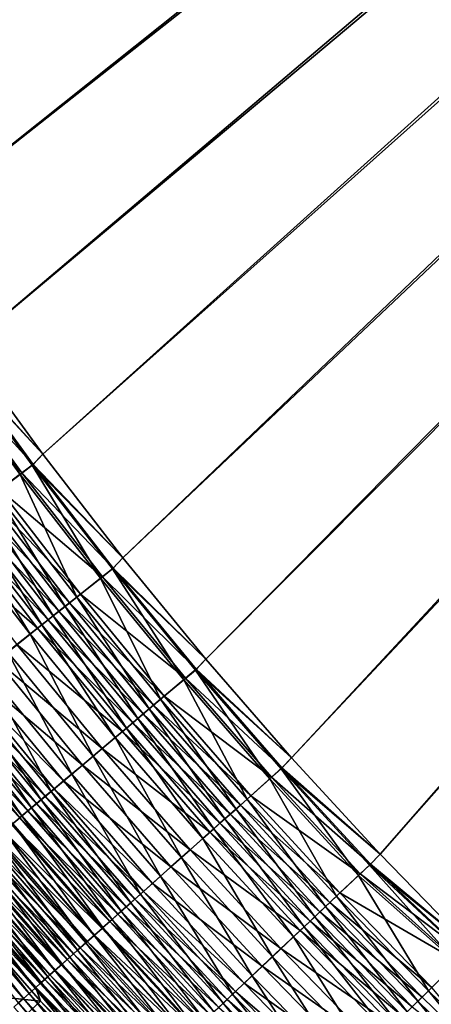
# Model space of a CAD drawing. Header units: metres. Extents: x 0 to 1400, y -1400 to 0.
# Tile 29 of 256: x 319 to 358, y -1030 to -938. Entities that reach past the tile are written whole.
import ezdxf

# ---------------------------------------------------------------- set-up
doc = ezdxf.new("R2010")
doc.units = ezdxf.units.M

msp = doc.modelspace()

# ---------------------------------------------------------------- linework, layer by layer
at = {"layer": 'None'}
for points in [[(300.698944, -948.263245, -503.477753), (294.382782, -937.807556, -503.477753), (623.399841, -706.274292, -503.477753)], [(294.382782, -937.807556, -500.477753), (300.699005, -948.263306, -500.477753), (626.394043, -706.461426, -500.477753)], [(623.399841, -706.274292, -503.477753), (307.313141, -958.535828, -503.477753), (300.698944, -948.263245, -503.477753)], [(626.394043, -706.461426, -500.477753), (300.699005, -948.263306, -500.477753), (307.313232, -958.535889, -500.477753)], [(314.217926, -968.616272, -503.477753), (307.313141, -958.535828, -503.477753), (623.399841, -706.274292, -503.477753)], [(307.313232, -958.535889, -500.477753), (314.218018, -968.616333, -500.477753), (626.394043, -706.461426, -500.477753)], [(321.405853, -978.495483, -503.477753), (314.217926, -968.616272, -503.477753), (623.399841, -706.274292, -503.477753)], [(314.218018, -968.616333, -500.477753), (321.405945, -978.495544, -500.477753), (626.394043, -706.461426, -500.477753)], [(623.399841, -706.274292, -503.477753), (328.869385, -988.164429, -503.477753), (321.405853, -978.495483, -503.477753)], [(626.394043, -706.461426, -500.477753), (321.405945, -978.495544, -500.477753), (328.869476, -988.16449, -500.477753)], [(336.601044, -997.614075, -503.477753), (328.869385, -988.164429, -503.477753), (623.399841, -706.274292, -503.477753)], [(328.869476, -988.16449, -500.477753), (336.601135, -997.614136, -500.477753), (626.394043, -706.461426, -500.477753)], [(344.593384, -1006.835449, -503.477753), (336.601044, -997.614075, -503.477753), (623.399841, -706.274292, -503.477753)], [(336.601135, -997.614136, -500.477753), (344.593445, -1006.83551, -500.477753), (626.394043, -706.461426, -500.477753)], [(623.399841, -706.274292, -503.477753), (352.838837, -1015.819458, -503.477753), (344.593384, -1006.835449, -503.477753)], [(626.394043, -706.461426, -500.477753), (344.593445, -1006.83551, -500.477753), (352.838867, -1015.819458, -500.477753)], [(361.329987, -1024.557007, -503.477753), (352.838837, -1015.819458, -503.477753), (623.399841, -706.274292, -503.477753)], [(352.838867, -1015.819458, -500.477753), (361.329987, -1024.557007, -500.477753), (626.394043, -706.461426, -500.477753)], [(314.217926, -968.616272, -503.477753), (321.405853, -978.495483, -503.477753), (313.243988, -969.676392, -503.451141)], [(321.405945, -978.495544, -500.477753), (314.218018, -968.616333, -500.477753), (313.328674, -969.60199, -500.453278)], [(319.299011, -980.389832, -503.371307), (312.083588, -970.495911, -503.371002), (313.243988, -969.676392, -503.451141)], [(320.517487, -979.46405, -500.453339), (313.328674, -969.60199, -500.453278), (312.259796, -970.35675, -500.379456)], [(313.243988, -969.676392, -503.451141), (321.405853, -978.495483, -503.477753), (320.433868, -979.539124, -503.451233)], [(320.433868, -979.539124, -503.451233), (319.299011, -980.389832, -503.371307), (313.243988, -969.676392, -503.451141)], [(320.517487, -979.46405, -500.453339), (321.405945, -978.495544, -500.477753), (313.328674, -969.60199, -500.453278)], [(319.472137, -980.247559, -500.379761), (312.259796, -970.35675, -500.379456), (310.129303, -971.861206, -500.08493)], [(319.299011, -980.389832, -503.371307), (317.036926, -982.08551, -503.052551), (312.083588, -970.495911, -503.371002)], [(319.472137, -980.247559, -500.379761), (320.517487, -979.46405, -500.453339), (312.259796, -970.35675, -500.379456)], [(317.388519, -981.809326, -500.086182), (319.472137, -980.247559, -500.379761), (310.129303, -971.861206, -500.08493)], [(321.405853, -978.495483, -503.477753), (328.869385, -988.164429, -503.477753), (320.433868, -979.539124, -503.451233)], [(328.869476, -988.16449, -500.477753), (321.405945, -978.495544, -500.477753), (320.517487, -979.46405, -500.453339)], [(326.788818, -990.075989, -503.371613), (319.299011, -980.389832, -503.371307), (320.433868, -979.539124, -503.451233)], [(327.980164, -989.118774, -500.4534), (320.517487, -979.46405, -500.453339), (319.472137, -980.247559, -500.379761)], [(320.433868, -979.539124, -503.451233), (328.869385, -988.164429, -503.477753), (327.897614, -989.194519, -503.451294)], [(327.897614, -989.194519, -503.451294), (326.788818, -990.075989, -503.371613), (320.433868, -979.539124, -503.451233)], [(327.980164, -989.118774, -500.4534), (328.869476, -988.16449, -500.477753), (320.517487, -979.46405, -500.453339)], [(324.578644, -991.832886, -503.05368), (317.036926, -982.08551, -503.052551), (319.299011, -980.389832, -503.371307)], [(326.958832, -989.930603, -500.380005), (319.472137, -980.247559, -500.379761), (317.388519, -981.809326, -500.086182)], [(326.788818, -990.075989, -503.371613), (324.578644, -991.832886, -503.05368), (319.299011, -980.389832, -503.371307)], [(326.958832, -989.930603, -500.380005), (327.980164, -989.118774, -500.4534), (319.472137, -980.247559, -500.379761)], [(323.911926, -992.352539, -499.868317), (316.353638, -982.584961, -499.866699), (315.325745, -983.355408, -499.599152)], [(323.480927, -992.705505, -502.81601), (315.913452, -982.927673, -502.81427), (317.036926, -982.08551, -503.052551)], [(324.923035, -991.548828, -500.087189), (317.388519, -981.809326, -500.086182), (316.353638, -982.584961, -499.866699)], [(323.911926, -992.352539, -499.868317), (324.923035, -991.548828, -500.087189), (316.353638, -982.584961, -499.866699)], [(324.578644, -991.832886, -503.05368), (323.480927, -992.705505, -502.81601), (317.036926, -982.08551, -503.052551)], [(324.923035, -991.548828, -500.087189), (326.958832, -989.930603, -500.380005), (317.388519, -981.809326, -500.086182)], [(322.907562, -993.150879, -499.601471), (315.325745, -983.355408, -499.599152), (314.306488, -984.119385, -499.283752)], [(322.390564, -993.572266, -502.526306), (314.797485, -983.76416, -502.523773), (315.913452, -982.927673, -502.81427)], [(322.907562, -993.150879, -499.601471), (323.911926, -992.352539, -499.868317), (315.325745, -983.355408, -499.599152)], [(323.480927, -992.705505, -502.81601), (322.390564, -993.572266, -502.526306), (315.913452, -982.927673, -502.81427)], [(321.911652, -993.942505, -499.286926), (314.306488, -984.119385, -499.283752), (313.297607, -984.87561, -498.920837)], [(321.309357, -994.431824, -502.184784), (313.690948, -984.593689, -502.181366), (314.797485, -983.76416, -502.523773)], [(321.911652, -993.942505, -499.286926), (322.907562, -993.150879, -499.601471), (314.306488, -984.119385, -499.283752)], [(322.390564, -993.572266, -502.526306), (321.309357, -994.431824, -502.184784), (314.797485, -983.76416, -502.523773)], [(320.925873, -994.726074, -498.924927), (313.297607, -984.87561, -498.920837), (311.317352, -986.359924, -498.054108)], [(320.239136, -995.282593, -501.791779), (312.595703, -985.414734, -501.787323), (313.690948, -984.593689, -502.181366)], [(320.925873, -994.726074, -498.924927), (321.911652, -993.942505, -499.286926), (313.297607, -984.87561, -498.920837)], [(321.309357, -994.431824, -502.184784), (320.239136, -995.282593, -501.791779), (313.690948, -984.593689, -502.181366)], [(320.239136, -995.282593, -501.791779), (318.138336, -996.952637, -500.853241), (312.595703, -985.414734, -501.787323)], [(318.990814, -996.264282, -498.060455), (320.925873, -994.726074, -498.924927), (311.317352, -986.359924, -498.054108)], [(328.869385, -988.164429, -503.477753), (336.601044, -997.614075, -503.477753), (327.897614, -989.194519, -503.451294)], [(336.601135, -997.614136, -500.477753), (328.869476, -988.16449, -500.477753), (327.980164, -989.118774, -500.4534)], [(334.712463, -999.396606, -500.380219), (326.958832, -989.930603, -500.380005), (324.923035, -991.548828, -500.087189)], [(334.545532, -999.545044, -503.371826), (326.788818, -990.075989, -503.371613), (327.897614, -989.194519, -503.451294)], [(335.70932, -998.556885, -500.453461), (327.980164, -989.118774, -500.4534), (326.958832, -989.930603, -500.380005)], [(334.712463, -999.396606, -500.380219), (335.70932, -998.556885, -500.453461), (326.958832, -989.930603, -500.380005)], [(327.897614, -989.194519, -503.451294), (336.601044, -997.614075, -503.477753), (335.627747, -998.633362, -503.451355)], [(335.627747, -998.633362, -503.451355), (334.545532, -999.545044, -503.371826), (327.897614, -989.194519, -503.451294)], [(335.70932, -998.556885, -500.453461), (336.601135, -997.614136, -500.477753), (327.980164, -989.118774, -500.4534)], [(332.388336, -1001.362305, -503.054565), (324.578644, -991.832886, -503.05368), (326.788818, -990.075989, -503.371613)], [(334.545532, -999.545044, -503.371826), (332.388336, -1001.362305, -503.054565), (326.788818, -990.075989, -503.371613)], [(331.316895, -1002.264832, -502.817383), (323.480927, -992.705505, -502.81601), (324.578644, -991.832886, -503.05368)], [(332.725464, -1001.070374, -500.088013), (324.923035, -991.548828, -500.087189), (323.911926, -992.352539, -499.868317)], [(332.388336, -1001.362305, -503.054565), (331.316895, -1002.264832, -502.817383), (324.578644, -991.832886, -503.05368)], [(332.725464, -1001.070374, -500.088013), (334.712463, -999.396606, -500.380219), (324.923035, -991.548828, -500.087189)], [(330.252625, -1003.161438, -502.528259), (322.390564, -993.572266, -502.526306), (323.480927, -992.705505, -502.81601)], [(331.738586, -1001.901672, -499.869568), (323.911926, -992.352539, -499.868317), (322.907562, -993.150879, -499.601471)], [(331.316895, -1002.264832, -502.817383), (330.252625, -1003.161438, -502.528259), (323.480927, -992.705505, -502.81601)], [(331.738586, -1001.901672, -499.869568), (332.725464, -1001.070374, -500.088013), (323.911926, -992.352539, -499.868317)], [(329.197266, -1004.050476, -502.187439), (321.309357, -994.431824, -502.184784), (322.390564, -993.572266, -502.526306)], [(330.75827, -1002.727417, -499.603271), (322.907562, -993.150879, -499.601471), (321.911652, -993.942505, -499.286926)], [(330.252625, -1003.161438, -502.528259), (329.197266, -1004.050476, -502.187439), (322.390564, -993.572266, -502.526306)], [(330.75827, -1002.727417, -499.603271), (331.738586, -1001.901672, -499.869568), (322.907562, -993.150879, -499.601471)], [(328.152618, -1004.930481, -501.795227), (320.239136, -995.282593, -501.791779), (321.309357, -994.431824, -502.184784)], [(329.786194, -1003.546326, -499.289368), (321.911652, -993.942505, -499.286926), (320.925873, -994.726074, -498.924927)], [(329.197266, -1004.050476, -502.187439), (328.152618, -1004.930481, -501.795227), (321.309357, -994.431824, -502.184784)], [(329.786194, -1003.546326, -499.289368), (330.75827, -1002.727417, -499.603271), (321.911652, -993.942505, -499.286926)], [(326.101929, -1006.658081, -500.858551), (318.138336, -996.952637, -500.853241), (320.239136, -995.282593, -501.791779)], [(328.823944, -1004.356873, -498.928101), (320.925873, -994.726074, -498.924927), (318.990814, -996.264282, -498.060455)], [(328.152618, -1004.930481, -501.795227), (326.101929, -1006.658081, -500.858551), (320.239136, -995.282593, -501.791779)], [(328.823944, -1004.356873, -498.928101), (329.786194, -1003.546326, -499.289368), (320.925873, -994.726074, -498.924927)], [(326.935059, -1005.948059, -498.065369), (318.990814, -996.264282, -498.060455), (317.112823, -997.757141, -497.013885)], [(326.935059, -1005.948059, -498.065369), (328.823944, -1004.356873, -498.928101), (318.990814, -996.264282, -498.060455)], [(324.111603, -1008.334839, -499.724548), (316.099487, -998.573486, -499.71698), (318.138336, -996.952637, -500.853241)], [(326.101929, -1006.658081, -500.858551), (324.111603, -1008.334839, -499.724548), (318.138336, -996.952637, -500.853241)], [(325.101776, -1007.492432, -497.020874), (317.112823, -997.757141, -497.013885), (315.301788, -999.196838, -495.791748)], [(325.101776, -1007.492432, -497.020874), (326.935059, -1005.948059, -498.065369), (317.112823, -997.757141, -497.013885)], [(336.601044, -997.614075, -503.477753), (344.593384, -1006.835449, -503.477753), (335.627747, -998.633362, -503.451355)], [(344.593445, -1006.83551, -500.477753), (336.601135, -997.614136, -500.477753), (335.70932, -998.556885, -500.453461)], [(322.192108, -1009.952026, -498.400299), (314.133331, -1000.136658, -498.390137), (316.099487, -998.573486, -499.71698)], [(324.111603, -1008.334839, -499.724548), (322.192108, -1009.952026, -498.400299), (316.099487, -998.573486, -499.71698)], [(342.561768, -1008.78772, -503.372009), (334.545532, -999.545044, -503.371826), (335.627747, -998.633362, -503.451355)], [(343.697479, -1007.769043, -500.453491), (335.70932, -998.556885, -500.453461), (334.712463, -999.396606, -500.380219)], [(335.627747, -998.633362, -503.451355), (344.593384, -1006.835449, -503.477753), (343.616882, -1007.846313, -503.451416)], [(343.616882, -1007.846313, -503.451416), (342.561768, -1008.78772, -503.372009), (335.627747, -998.633362, -503.451355)], [(343.697479, -1007.769043, -500.453491), (344.593445, -1006.83551, -500.477753), (335.70932, -998.556885, -500.453461)], [(322.477142, -1009.703552, -495.127594), (314.424469, -999.894287, -495.116913), (313.567596, -1000.5755, -494.400604)], [(323.33371, -1008.981934, -495.801117), (315.301788, -999.196838, -495.791748), (314.424469, -999.894287, -495.116913)], [(322.477142, -1009.703552, -495.127594), (323.33371, -1008.981934, -495.801117), (314.424469, -999.894287, -495.116913)], [(323.33371, -1008.981934, -495.801117), (325.101776, -1007.492432, -497.020874), (315.301788, -999.196838, -495.791748)], [(340.458557, -1010.664307, -503.055206), (332.388336, -1001.362305, -503.054565), (334.545532, -999.545044, -503.371826)], [(342.725616, -1008.636169, -500.380371), (334.712463, -999.396606, -500.380219), (332.725464, -1001.070374, -500.088013)], [(342.561768, -1008.78772, -503.372009), (340.458557, -1010.664307, -503.055206), (334.545532, -999.545044, -503.371826)], [(342.725616, -1008.636169, -500.380371), (343.697479, -1007.769043, -500.453491), (334.712463, -999.396606, -500.380219)], [(320.353821, -1011.500854, -496.892883), (312.25058, -1001.633545, -496.879791), (313.180878, -1000.893921, -497.65744)], [(313.567596, -1000.5755, -494.400604), (312.732361, -1001.239563, -493.643768), (321.640472, -1010.408447, -494.412689)], [(321.262146, -1010.735535, -497.669037), (313.180878, -1000.893921, -497.65744), (314.133331, -1000.136658, -498.390137)], [(321.262146, -1010.735535, -497.669037), (320.353821, -1011.500854, -496.892883), (313.180878, -1000.893921, -497.65744)], [(321.640472, -1010.408447, -494.412689), (322.477142, -1009.703552, -495.127594), (313.567596, -1000.5755, -494.400604)], [(322.192108, -1009.952026, -498.400299), (321.262146, -1010.735535, -497.669037), (314.133331, -1000.136658, -498.390137)], [(320.031433, -1011.764099, -492.862488), (311.91983, -1001.885559, -492.847504), (311.131073, -1002.512634, -492.012939)], [(319.468353, -1012.246887, -496.072754), (311.343811, -1002.354492, -496.058105), (312.25058, -1001.633545, -496.879791)], [(320.82489, -1011.095581, -493.657288), (312.732361, -1001.239563, -493.643768), (311.91983, -1001.885559, -492.847504)], [(320.031433, -1011.764099, -492.862488), (320.82489, -1011.095581, -493.657288), (311.91983, -1001.885559, -492.847504)], [(320.353821, -1011.500854, -496.892883), (319.468353, -1012.246887, -496.072754), (312.25058, -1001.633545, -496.879791)], [(312.732361, -1001.239563, -493.643768), (320.82489, -1011.095581, -493.657288), (321.640472, -1010.408447, -494.412689)], [(339.826141, -1011.223083, -499.870483), (331.738586, -1001.901672, -499.869568), (330.75827, -1002.727417, -499.603271)], [(339.41391, -1011.596375, -502.818359), (331.316895, -1002.264832, -502.817383), (332.388336, -1001.362305, -503.054565)], [(340.788361, -1010.364624, -500.088623), (332.725464, -1001.070374, -500.088013), (331.738586, -1001.901672, -499.869568)], [(339.826141, -1011.223083, -499.870483), (340.788361, -1010.364624, -500.088623), (331.738586, -1001.901672, -499.869568)], [(340.458557, -1010.664307, -503.055206), (339.41391, -1011.596375, -502.818359), (332.388336, -1001.362305, -503.054565)], [(340.788361, -1010.364624, -500.088623), (342.725616, -1008.636169, -500.380371), (332.725464, -1001.070374, -500.088013)], [(319.261139, -1012.413147, -492.02951), (311.131073, -1002.512634, -492.012939), (310.367126, -1003.120056, -491.141266)], [(319.261139, -1012.413147, -492.02951), (320.031433, -1011.764099, -492.862488), (311.131073, -1002.512634, -492.012939)], [(319.468353, -1012.246887, -496.072754), (318.606934, -1012.972717, -495.2099), (311.343811, -1002.354492, -496.058105)], [(338.870361, -1012.075867, -499.604553), (330.75827, -1002.727417, -499.603271), (329.786194, -1003.546326, -499.289368)], [(338.376251, -1012.522217, -502.529633), (330.252625, -1003.161438, -502.528259), (331.316895, -1002.264832, -502.817383)], [(338.870361, -1012.075867, -499.604553), (339.826141, -1011.223083, -499.870483), (330.75827, -1002.727417, -499.603271)], [(339.41391, -1011.596375, -502.818359), (338.376251, -1012.522217, -502.529633), (331.316895, -1002.264832, -502.817383)], [(318.515015, -1013.041809, -491.159454), (319.261139, -1012.413147, -492.02951), (310.367126, -1003.120056, -491.141266)], [(337.922577, -1012.921448, -499.291077), (329.786194, -1003.546326, -499.289368), (328.823944, -1004.356873, -498.928101)], [(337.34729, -1013.440308, -502.189301), (329.197266, -1004.050476, -502.187439), (330.252625, -1003.161438, -502.528259)], [(337.922577, -1012.921448, -499.291077), (338.870361, -1012.075867, -499.604553), (329.786194, -1003.546326, -499.289368)], [(338.376251, -1012.522217, -502.529633), (337.34729, -1013.440308, -502.189301), (330.252625, -1003.161438, -502.528259)], [(336.984406, -1013.758545, -498.930359), (328.823944, -1004.356873, -498.928101), (326.935059, -1005.948059, -498.065369)], [(336.328735, -1014.349121, -501.797638), (328.152618, -1004.930481, -501.795227), (329.197266, -1004.050476, -502.187439)], [(336.984406, -1013.758545, -498.930359), (337.922577, -1012.921448, -499.291077), (328.823944, -1004.356873, -498.928101)], [(337.34729, -1013.440308, -502.189301), (336.328735, -1014.349121, -501.797638), (329.197266, -1004.050476, -502.187439)], [(334.329224, -1016.13324, -500.862305), (326.101929, -1006.658081, -500.858551), (328.152618, -1004.930481, -501.795227)], [(336.328735, -1014.349121, -501.797638), (334.329224, -1016.13324, -500.862305), (328.152618, -1004.930481, -501.795227)], [(335.14267, -1015.401855, -498.068817), (326.935059, -1005.948059, -498.065369), (325.101776, -1007.492432, -497.020874)], [(335.14267, -1015.401855, -498.068817), (336.984406, -1013.758545, -498.930359), (326.935059, -1005.948059, -498.065369)], [(332.388458, -1017.864929, -499.729858), (324.111603, -1008.334839, -499.724548), (326.101929, -1006.658081, -500.858551)], [(334.329224, -1016.13324, -500.862305), (332.388458, -1017.864929, -499.729858), (326.101929, -1006.658081, -500.858551)], [(344.593384, -1006.835449, -503.477753), (352.838837, -1015.819458, -503.477753), (343.616882, -1007.846313, -503.451416)], [(352.838867, -1015.819458, -500.477753), (344.593445, -1006.83551, -500.477753), (343.697479, -1007.769043, -500.453491)], [(330.516632, -1019.535217, -498.40741), (322.192108, -1009.952026, -498.400299), (324.111603, -1008.334839, -499.724548)], [(333.355042, -1016.996826, -497.025757), (325.101776, -1007.492432, -497.020874), (323.33371, -1008.981934, -495.801117)], [(332.388458, -1017.864929, -499.729858), (330.516632, -1019.535217, -498.40741), (324.111603, -1008.334839, -499.724548)], [(333.355042, -1016.996826, -497.025757), (335.14267, -1015.401855, -498.068817), (325.101776, -1007.492432, -497.020874)], [(350.830048, -1017.794739, -503.372101), (342.561768, -1008.78772, -503.372009), (343.616882, -1007.846313, -503.451416)], [(351.937286, -1016.745972, -500.453522), (343.697479, -1007.769043, -500.453491), (342.725616, -1008.636169, -500.380371)], [(343.616882, -1007.846313, -503.451416), (352.838837, -1015.819458, -503.477753), (351.857574, -1016.824036, -503.451447)], [(351.857574, -1016.824036, -503.451447), (350.830048, -1017.794739, -503.372101), (343.616882, -1007.846313, -503.451416)], [(351.937286, -1016.745972, -500.453522), (352.838867, -1015.819458, -500.477753), (343.697479, -1007.769043, -500.453491)], [(331.63092, -1018.535278, -495.807678), (323.33371, -1008.981934, -495.801117), (322.477142, -1009.703552, -495.127594)], [(331.63092, -1018.535278, -495.807678), (333.355042, -1016.996826, -497.025757), (323.33371, -1008.981934, -495.801117)], [(348.78186, -1019.729614, -503.055573), (340.458557, -1010.664307, -503.055206), (342.561768, -1008.78772, -503.372009)], [(350.990845, -1017.640076, -500.380493), (342.725616, -1008.636169, -500.380371), (340.788361, -1010.364624, -500.088623)], [(350.830048, -1017.794739, -503.372101), (348.78186, -1019.729614, -503.055573), (342.561768, -1008.78772, -503.372009)], [(350.990845, -1017.640076, -500.380493), (351.937286, -1016.745972, -500.453522), (342.725616, -1008.636169, -500.380371)], [(329.609772, -1020.344482, -497.677124), (321.262146, -1010.735535, -497.669037), (322.192108, -1009.952026, -498.400299)], [(330.795593, -1019.28064, -495.13504), (322.477142, -1009.703552, -495.127594), (321.640472, -1010.408447, -494.412689)], [(330.516632, -1019.535217, -498.40741), (329.609772, -1020.344482, -497.677124), (322.192108, -1009.952026, -498.400299)], [(330.795593, -1019.28064, -495.13504), (331.63092, -1018.535278, -495.807678), (322.477142, -1009.703552, -495.127594)], [(329.184235, -1020.718506, -493.666687), (320.82489, -1011.095581, -493.657288), (320.031433, -1011.764099, -492.862488)], [(328.723907, -1021.134949, -496.902008), (320.353821, -1011.500854, -496.892883), (321.262146, -1010.735535, -497.669037)], [(321.640472, -1010.408447, -494.412689), (320.82489, -1011.095581, -493.657288), (329.979645, -1020.008728, -494.421082)], [(320.82489, -1011.095581, -493.657288), (329.184235, -1020.718506, -493.666687), (329.979645, -1020.008728, -494.421082)], [(329.609772, -1020.344482, -497.677124), (328.723907, -1021.134949, -496.902008), (321.262146, -1010.735535, -497.669037)], [(329.979645, -1020.008728, -494.421082), (330.795593, -1019.28064, -495.13504), (321.640472, -1010.408447, -494.412689)], [(347.764557, -1020.690674, -502.818939), (339.41391, -1011.596375, -502.818359), (340.458557, -1010.664307, -503.055206)], [(349.104279, -1019.422241, -500.088959), (340.788361, -1010.364624, -500.088623), (339.826141, -1011.223083, -499.870483)], [(348.78186, -1019.729614, -503.055573), (347.764557, -1020.690674, -502.818939), (340.458557, -1010.664307, -503.055206)], [(349.104279, -1019.422241, -500.088959), (350.990845, -1017.640076, -500.380493), (340.788361, -1010.364624, -500.088623)], [(328.41037, -1021.409058, -492.872955), (320.031433, -1011.764099, -492.862488), (319.261139, -1012.413147, -492.02951)], [(327.860352, -1021.905579, -496.082977), (319.468353, -1012.246887, -496.072754), (320.353821, -1011.500854, -496.892883)], [(328.41037, -1021.409058, -492.872955), (329.184235, -1020.718506, -493.666687), (320.031433, -1011.764099, -492.862488)], [(328.723907, -1021.134949, -496.902008), (327.860352, -1021.905579, -496.082977), (320.353821, -1011.500854, -496.892883)], [(346.754028, -1021.645325, -502.530457), (338.376251, -1012.522217, -502.529633), (339.41391, -1011.596375, -502.818359)], [(348.167236, -1020.307434, -499.871033), (339.826141, -1011.223083, -499.870483), (338.870361, -1012.075867, -499.604553)], [(347.764557, -1020.690674, -502.818939), (346.754028, -1021.645325, -502.530457), (339.41391, -1011.596375, -502.818359)], [(348.167236, -1020.307434, -499.871033), (349.104279, -1019.422241, -500.088959), (339.826141, -1011.223083, -499.870483)], [(327.659058, -1022.079529, -492.041046), (319.261139, -1012.413147, -492.02951), (318.515015, -1013.041809, -491.159454)], [(327.020203, -1022.655334, -495.221222), (318.606934, -1012.972717, -495.2099), (319.468353, -1012.246887, -496.072754)], [(327.659058, -1022.079529, -492.041046), (328.41037, -1021.409058, -492.872955), (319.261139, -1012.413147, -492.02951)], [(327.860352, -1021.905579, -496.082977), (327.020203, -1022.655334, -495.221222), (319.468353, -1012.246887, -496.072754)], [(346.313446, -1022.058655, -499.292114), (337.922577, -1012.921448, -499.291077), (336.984406, -1013.758545, -498.930359)], [(345.751953, -1022.59198, -502.190399), (337.34729, -1013.440308, -502.189301), (338.376251, -1012.522217, -502.529633)], [(347.23645, -1021.186707, -499.605316), (338.870361, -1012.075867, -499.604553), (337.922577, -1012.921448, -499.291077)], [(346.313446, -1022.058655, -499.292114), (347.23645, -1021.186707, -499.605316), (337.922577, -1012.921448, -499.291077)], [(346.754028, -1021.645325, -502.530457), (345.751953, -1022.59198, -502.190399), (338.376251, -1012.522217, -502.529633)], [(347.23645, -1021.186707, -499.605316), (348.167236, -1020.307434, -499.871033), (338.870361, -1012.075867, -499.604553)], [(317.77066, -1013.677368, -494.305511), (325.414368, -1024.088379, -493.374634), (316.960632, -1014.359924, -493.360931)], [(317.794098, -1013.649231, -490.253479), (317.099426, -1014.234619, -489.312805), (326.228027, -1023.356628, -490.267303)], [(318.606934, -1012.972717, -495.2099), (326.204498, -1023.383301, -494.318024), (317.77066, -1013.677368, -494.305511)], [(317.77066, -1013.677368, -494.305511), (326.204498, -1023.383301, -494.318024), (325.414368, -1024.088379, -493.374634)], [(326.931274, -1022.729004, -491.172089), (318.515015, -1013.041809, -491.159454), (317.794098, -1013.649231, -490.253479)], [(326.228027, -1023.356628, -490.267303), (326.931274, -1022.729004, -491.172089), (317.794098, -1013.649231, -490.253479)], [(326.931274, -1022.729004, -491.172089), (327.659058, -1022.079529, -492.041046), (318.515015, -1013.041809, -491.159454)], [(327.020203, -1022.655334, -495.221222), (326.204498, -1023.383301, -494.318024), (318.606934, -1012.972717, -495.2099)], [(345.39978, -1022.921814, -498.931641), (336.984406, -1013.758545, -498.930359), (335.14267, -1015.401855, -498.068817)], [(344.76004, -1023.529053, -501.799042), (336.328735, -1014.349121, -501.797638), (337.34729, -1013.440308, -502.189301)], [(345.39978, -1022.921814, -498.931641), (346.313446, -1022.058655, -499.292114), (336.984406, -1013.758545, -498.930359)], [(345.751953, -1022.59198, -502.190399), (344.76004, -1023.529053, -501.799042), (337.34729, -1013.440308, -502.189301)], [(316.960632, -1014.359924, -493.360931), (324.650879, -1024.769775, -492.392303), (316.177948, -1015.01947, -492.37735)], [(325.550323, -1023.961487, -489.327789), (317.099426, -1014.234619, -489.312805), (316.431946, -1014.797119, -488.338531)], [(316.960632, -1014.359924, -493.360931), (325.414368, -1024.088379, -493.374634), (324.650879, -1024.769775, -492.392303)], [(317.099426, -1014.234619, -489.312805), (325.550323, -1023.961487, -489.327789), (326.228027, -1023.356628, -490.267303)], [(342.812714, -1025.368652, -500.864441), (334.329224, -1016.13324, -500.862305), (336.328735, -1014.349121, -501.797638)], [(344.76004, -1023.529053, -501.799042), (342.812714, -1025.368652, -500.864441), (336.328735, -1014.349121, -501.797638)], [(323.208099, -1026.057495, -490.315887), (314.699097, -1016.265747, -490.29834), (315.423737, -1015.65509, -491.356049)], [(315.182831, -1015.849854, -486.294098), (324.275452, -1025.099243, -487.349274), (315.792755, -1015.335754, -487.331879)], [(323.9151, -1025.426514, -491.372314), (315.423737, -1015.65509, -491.356049), (316.177948, -1015.01947, -492.37735)], [(323.208099, -1026.057495, -490.315887), (315.423737, -1015.65509, -491.356049), (323.9151, -1025.426514, -491.372314)], [(315.792755, -1015.335754, -487.331879), (324.899109, -1024.542603, -488.354736), (316.431946, -1014.797119, -488.338531)], [(315.792755, -1015.335754, -487.331879), (324.275452, -1025.099243, -487.349274), (324.899109, -1024.542603, -488.354736)], [(316.177948, -1015.01947, -492.37735), (324.650879, -1024.769775, -492.392303), (323.9151, -1025.426514, -491.372314)], [(316.431946, -1014.797119, -488.338531), (324.899109, -1024.542603, -488.354736), (325.550323, -1023.961487, -489.327789)], [(343.60614, -1024.616211, -498.070801), (335.14267, -1015.401855, -498.068817), (333.355042, -1016.996826, -497.025757)], [(343.60614, -1024.616211, -498.070801), (345.39978, -1022.921814, -498.931641), (335.14267, -1015.401855, -498.068817)], [(322.531006, -1026.661865, -489.224304), (314.005127, -1016.850586, -489.205414), (314.699097, -1016.265747, -490.29834)], [(314.053925, -1016.801331, -484.132324), (323.114349, -1026.135742, -485.246857), (314.602936, -1016.338562, -485.226959)], [(314.602936, -1016.338562, -485.226959), (323.680267, -1025.630615, -486.312744), (315.182831, -1015.849854, -486.294098)], [(314.602936, -1016.338562, -485.226959), (323.114349, -1026.135742, -485.246857), (323.680267, -1025.630615, -486.312744)], [(322.531006, -1026.661865, -489.224304), (314.699097, -1016.265747, -490.29834), (323.208099, -1026.057495, -490.315887)], [(315.182831, -1015.849854, -486.294098), (323.680267, -1025.630615, -486.312744), (324.275452, -1025.099243, -487.349274)], [(340.922577, -1027.154297, -499.732849), (332.388458, -1017.864929, -499.729858), (334.329224, -1016.13324, -500.862305)], [(342.812714, -1025.368652, -500.864441), (340.922577, -1027.154297, -499.732849), (334.329224, -1016.13324, -500.862305)], [(352.838837, -1015.819458, -503.477753), (361.329987, -1024.557007, -503.477753), (351.857574, -1016.824036, -503.451447)], [(361.329987, -1024.557007, -500.477753), (352.838867, -1015.819458, -500.477753), (351.937286, -1016.745972, -500.453522)], [(313.342926, -1017.408752, -488.078705), (321.270416, -1027.787109, -486.941742), (312.713379, -1017.939392, -486.920135)], [(313.051636, -1017.646301, -481.868286), (322.073456, -1027.064941, -483.034637), (313.53656, -1017.237488, -483.012146)], [(314.005127, -1016.850586, -489.205414), (321.884796, -1027.238647, -488.098938), (313.342926, -1017.408752, -488.078705)], [(313.342926, -1017.408752, -488.078705), (321.884796, -1027.238647, -488.098938), (321.270416, -1027.787109, -486.941742)], [(313.53656, -1017.237488, -483.012146), (322.578491, -1026.614014, -484.153534), (314.053925, -1016.801331, -484.132324)], [(313.53656, -1017.237488, -483.012146), (322.073456, -1027.064941, -483.034637), (322.578491, -1026.614014, -484.153534)], [(322.531006, -1026.661865, -489.224304), (321.884796, -1027.238647, -488.098938), (314.005127, -1016.850586, -489.205414)], [(314.053925, -1016.801331, -484.132324), (322.578491, -1026.614014, -484.153534), (323.114349, -1026.135742, -485.246857)], [(341.865173, -1026.260986, -497.028534), (333.355042, -1016.996826, -497.025757), (331.63092, -1018.535278, -495.807678)], [(341.865173, -1026.260986, -497.028534), (343.60614, -1024.616211, -498.070801), (333.355042, -1016.996826, -497.025757)], [(359.968628, -1025.918945, -503.428925), (350.830048, -1017.794739, -503.372101), (351.857574, -1016.824036, -503.451447)], [(360.804596, -1025.083008, -500.469879), (351.937286, -1016.745972, -500.453522), (350.990845, -1017.640076, -500.380493)], [(351.857574, -1016.824036, -503.451447), (361.329987, -1024.557007, -503.477753), (360.760498, -1025.127075, -503.469208)], [(360.760498, -1025.127075, -503.469208), (359.968628, -1025.918945, -503.428925), (351.857574, -1016.824036, -503.451447)], [(360.804596, -1025.083008, -500.469879), (361.329987, -1024.557007, -500.477753), (351.937286, -1016.745972, -500.453522)], [(312.11731, -1018.441833, -485.73175), (320.14032, -1028.796021, -484.539948), (311.555603, -1018.915344, -484.515594)], [(312.713379, -1017.939392, -486.920135), (320.688629, -1028.306519, -485.75473), (312.11731, -1018.441833, -485.73175)], [(312.11731, -1018.441833, -485.73175), (320.688629, -1028.306519, -485.75473), (320.14032, -1028.796021, -484.539948)], [(312.599945, -1018.0271, -480.702637), (312.182251, -1018.379333, -479.517059), (321.158905, -1027.88147, -480.727661)], [(312.182251, -1018.379333, -479.517059), (312.986633, -1020.119324, -478.321564), (320.750946, -1028.24585, -479.543365)], [(312.182251, -1018.379333, -479.517059), (320.750946, -1028.24585, -479.543365), (321.158905, -1027.88147, -480.727661)], [(313.051636, -1017.646301, -481.868286), (312.599945, -1018.0271, -480.702637), (321.600006, -1027.487671, -481.892029)], [(312.599945, -1018.0271, -480.702637), (321.158905, -1027.88147, -480.727661), (321.600006, -1027.487671, -481.892029)], [(312.713379, -1017.939392, -486.920135), (321.270416, -1027.787109, -486.941742), (320.688629, -1028.306519, -485.75473)], [(321.600006, -1027.487671, -481.892029), (322.073456, -1027.064941, -483.034637), (313.051636, -1017.646301, -481.868286)], [(339.099518, -1028.876709, -498.411407), (330.516632, -1019.535217, -498.40741), (332.388458, -1017.864929, -499.729858)], [(340.922577, -1027.154297, -499.732849), (339.099518, -1028.876709, -498.411407), (332.388458, -1017.864929, -499.729858)], [(357.344543, -1028.542969, -503.057404), (348.78186, -1019.729614, -503.055573), (350.830048, -1017.794739, -503.372101)], [(360.073822, -1025.813721, -500.432617), (350.990845, -1017.640076, -500.380493), (349.104279, -1019.422241, -500.088959)], [(359.968628, -1025.918945, -503.428925), (357.344543, -1028.542969, -503.057404), (350.830048, -1017.794739, -503.372101)], [(360.073822, -1025.813721, -500.432617), (360.804596, -1025.083008, -500.469879), (350.990845, -1017.640076, -500.380493)], [(311.555603, -1018.915344, -484.515594), (319.626282, -1029.255005, -483.299469), (311.029144, -1019.359253, -483.273712)], [(311.029144, -1019.359253, -483.273712), (319.626282, -1029.255005, -483.299469), (319.1474, -1029.682617, -482.035339)], [(311.555603, -1018.915344, -484.515594), (320.14032, -1028.796021, -484.539948), (319.626282, -1029.255005, -483.299469)], [(339.372406, -1028.615967, -495.139252), (330.795593, -1019.28064, -495.13504), (329.979645, -1020.008728, -494.421082)], [(340.185974, -1027.84729, -495.811401), (331.63092, -1018.535278, -495.807678), (330.795593, -1019.28064, -495.13504)], [(339.372406, -1028.615967, -495.139252), (340.185974, -1027.84729, -495.811401), (330.795593, -1019.28064, -495.13504)], [(340.185974, -1027.84729, -495.811401), (341.865173, -1026.260986, -497.028534), (331.63092, -1018.535278, -495.807678)], [(321.199829, -1029.507935, -478.346924), (312.986633, -1020.119324, -478.321564), (304.504669, -1027.735718, -449.752289)], [(312.986633, -1020.119324, -478.321564), (321.199829, -1029.507935, -478.346924), (320.750946, -1028.24585, -479.543365)], [(329.979645, -1020.008728, -494.421082), (329.184235, -1020.718506, -493.666687), (338.577667, -1029.366821, -494.425812)], [(338.216248, -1029.711182, -497.681671), (329.609772, -1020.344482, -497.677124), (330.516632, -1019.535217, -498.40741)], [(338.577667, -1029.366821, -494.425812), (339.372406, -1028.615967, -495.139252), (329.979645, -1020.008728, -494.421082)], [(339.099518, -1028.876709, -498.411407), (338.216248, -1029.711182, -497.681671), (330.516632, -1019.535217, -498.40741)], [(356.355011, -1029.532471, -502.820679), (347.764557, -1020.690674, -502.818939), (348.78186, -1019.729614, -503.055573)], [(357.659515, -1028.228027, -500.090637), (349.104279, -1019.422241, -500.088959), (348.167236, -1020.307434, -499.871033)], [(357.344543, -1028.542969, -503.057404), (356.355011, -1029.532471, -502.820679), (348.78186, -1019.729614, -503.055573)], [(357.659515, -1028.228027, -500.090637), (360.073822, -1025.813721, -500.432617), (349.104279, -1019.422241, -500.088959)], [(336.512299, -1031.321045, -496.088684), (327.860352, -1021.905579, -496.082977), (328.723907, -1021.134949, -496.902008)], [(337.802917, -1030.098755, -493.671997), (329.184235, -1020.718506, -493.666687), (328.41037, -1021.409058, -492.872955)], [(337.353424, -1030.526367, -496.907135), (328.723907, -1021.134949, -496.902008), (329.609772, -1020.344482, -497.677124)], [(337.353424, -1030.526367, -496.907135), (336.512299, -1031.321045, -496.088684), (328.723907, -1021.134949, -496.902008)], [(329.184235, -1020.718506, -493.666687), (337.802917, -1030.098755, -493.671997), (338.577667, -1029.366821, -494.425812)], [(338.216248, -1029.711182, -497.681671), (337.353424, -1030.526367, -496.907135), (329.609772, -1020.344482, -497.677124)], [(355.842743, -1030.0448, -499.606567), (347.23645, -1021.186707, -499.605316), (346.313446, -1022.058655, -499.292114)], [(355.372131, -1030.515381, -502.531799), (346.754028, -1021.645325, -502.530457), (347.764557, -1020.690674, -502.818939)], [(356.748077, -1029.139404, -499.87265), (348.167236, -1020.307434, -499.871033), (347.23645, -1021.186707, -499.605316)], [(355.842743, -1030.0448, -499.606567), (356.748077, -1029.139404, -499.87265), (347.23645, -1021.186707, -499.605316)], [(356.355011, -1029.532471, -502.820679), (355.372131, -1030.515381, -502.531799), (347.764557, -1020.690674, -502.818939)], [(356.748077, -1029.139404, -499.87265), (357.659515, -1028.228027, -500.090637), (348.167236, -1020.307434, -499.871033)], [(336.317291, -1031.502319, -492.047485), (327.659058, -1022.079529, -492.041046), (326.931274, -1022.729004, -491.172089)], [(335.693939, -1032.094238, -495.22757), (327.020203, -1022.655334, -495.221222), (327.860352, -1021.905579, -496.082977)], [(337.049133, -1030.810913, -492.878815), (328.41037, -1021.409058, -492.872955), (327.659058, -1022.079529, -492.041046)], [(336.317291, -1031.502319, -492.047485), (337.049133, -1030.810913, -492.878815), (327.659058, -1022.079529, -492.041046)], [(336.512299, -1031.321045, -496.088684), (335.693939, -1032.094238, -495.22757), (327.860352, -1021.905579, -496.082977)], [(337.049133, -1030.810913, -492.878815), (337.802917, -1030.098755, -493.671997), (328.41037, -1021.409058, -492.872955)], [(354.94516, -1030.942261, -499.292877), (346.313446, -1022.058655, -499.292114), (345.39978, -1022.921814, -498.931641)], [(354.397644, -1031.489868, -502.191223), (345.751953, -1022.59198, -502.190399), (346.754028, -1021.645325, -502.530457)], [(354.94516, -1030.942261, -499.292877), (355.842743, -1030.0448, -499.606567), (346.313446, -1022.058655, -499.292114)], [(355.372131, -1030.515381, -502.531799), (354.397644, -1031.489868, -502.191223), (346.754028, -1021.645325, -502.530457)], [(334.899384, -1032.844849, -494.325012), (326.204498, -1023.383301, -494.318024), (327.020203, -1022.655334, -495.221222)], [(335.608368, -1032.172119, -491.179169), (326.931274, -1022.729004, -491.172089), (326.228027, -1023.356628, -490.267303)], [(335.608368, -1032.172119, -491.179169), (336.317291, -1031.502319, -492.047485), (326.931274, -1022.729004, -491.172089)], [(335.693939, -1032.094238, -495.22757), (334.899384, -1032.844849, -494.325012), (327.020203, -1022.655334, -495.221222)], [(354.056702, -1031.830811, -498.932098), (345.39978, -1022.921814, -498.931641), (343.60614, -1024.616211, -498.070801)], [(353.433044, -1032.454468, -501.7995), (344.76004, -1023.529053, -501.799042), (345.751953, -1022.59198, -502.190399)], [(354.056702, -1031.830811, -498.932098), (354.94516, -1030.942261, -499.292877), (345.39978, -1022.921814, -498.931641)], [(354.397644, -1031.489868, -502.191223), (353.433044, -1032.454468, -501.7995), (345.751953, -1022.59198, -502.190399)], [(324.899109, -1024.542603, -488.354736), (334.263062, -1033.443237, -489.336151), (325.550323, -1023.961487, -489.327789)], [(326.204498, -1023.383301, -494.318024), (334.1297, -1033.572144, -493.382294), (325.414368, -1024.088379, -493.374634)], [(326.228027, -1023.356628, -490.267303), (325.550323, -1023.961487, -489.327789), (334.923279, -1032.819458, -490.274994)], [(325.550323, -1023.961487, -489.327789), (334.263062, -1033.443237, -489.336151), (334.923279, -1032.819458, -490.274994)], [(334.899384, -1032.844849, -494.325012), (334.1297, -1033.572144, -493.382294), (326.204498, -1023.383301, -494.318024)], [(334.923279, -1032.819458, -490.274994), (335.608368, -1032.172119, -491.179169), (326.228027, -1023.356628, -490.267303)], [(351.538788, -1034.348633, -500.86499), (342.812714, -1025.368652, -500.864441), (344.76004, -1023.529053, -501.799042)], [(353.433044, -1032.454468, -501.7995), (351.538788, -1034.348633, -500.86499), (344.76004, -1023.529053, -501.799042)], [(324.650879, -1024.769775, -492.392303), (332.669128, -1034.952148, -491.381378), (323.9151, -1025.426514, -491.372314)], [(324.275452, -1025.099243, -487.349274), (333.628662, -1034.042603, -488.36377), (324.899109, -1024.542603, -488.354736)], [(325.414368, -1024.088379, -493.374634), (333.385925, -1034.274902, -492.400665), (324.650879, -1024.769775, -492.392303)], [(324.650879, -1024.769775, -492.392303), (333.385925, -1034.274902, -492.400665), (332.669128, -1034.952148, -491.381378)], [(324.899109, -1024.542603, -488.354736), (333.628662, -1034.042603, -488.36377), (334.263062, -1033.443237, -489.336151)], [(325.414368, -1024.088379, -493.374634), (334.1297, -1033.572144, -493.382294), (333.385925, -1034.274902, -492.400665)], [(352.31192, -1033.575562, -498.07135), (343.60614, -1024.616211, -498.070801), (341.865173, -1026.260986, -497.028534)], [(352.31192, -1033.575562, -498.07135), (354.056702, -1031.830811, -498.932098), (343.60614, -1024.616211, -498.070801)], [(323.114349, -1026.135742, -485.246857), (332.441101, -1035.164795, -486.323151), (323.680267, -1025.630615, -486.312744)], [(331.980377, -1035.602905, -490.325684), (323.208099, -1026.057495, -490.315887), (323.9151, -1025.426514, -491.372314)], [(323.680267, -1025.630615, -486.312744), (333.021027, -1034.616821, -487.359009), (324.275452, -1025.099243, -487.349274)], [(323.680267, -1025.630615, -486.312744), (332.441101, -1035.164795, -486.323151), (333.021027, -1034.616821, -487.359009)], [(323.9151, -1025.426514, -491.372314), (332.669128, -1034.952148, -491.381378), (331.980377, -1035.602905, -490.325684)], [(324.275452, -1025.099243, -487.349274), (333.021027, -1034.616821, -487.359009), (333.628662, -1034.042603, -488.36377)], [(349.700104, -1036.187378, -499.733887), (340.922577, -1027.154297, -499.732849), (342.812714, -1025.368652, -500.864441)], [(351.538788, -1034.348633, -500.86499), (349.700104, -1036.187378, -499.733887), (342.812714, -1025.368652, -500.864441)], [(330.69104, -1036.821289, -488.110229), (321.884796, -1027.238647, -488.098938), (322.531006, -1026.661865, -489.224304)], [(322.073456, -1027.064941, -483.034637), (331.367493, -1036.179321, -484.165344), (322.578491, -1026.614014, -484.153534)], [(331.320679, -1036.226318, -489.234833), (322.531006, -1026.661865, -489.224304), (323.208099, -1026.057495, -490.315887)], [(331.320679, -1036.226318, -489.234833), (330.69104, -1036.821289, -488.110229), (322.531006, -1026.661865, -489.224304)], [(322.578491, -1026.614014, -484.153534), (331.889679, -1035.685913, -485.257965), (323.114349, -1026.135742, -485.246857)], [(322.578491, -1026.614014, -484.153534), (331.367493, -1036.179321, -484.165344), (331.889679, -1035.685913, -485.257965)], [(323.114349, -1026.135742, -485.246857), (331.889679, -1035.685913, -485.257965), (332.441101, -1035.164795, -486.323151)], [(323.208099, -1026.057495, -490.315887), (331.980377, -1035.602905, -490.325684), (331.320679, -1036.226318, -489.234833)], [(350.618347, -1035.269043, -497.02951), (341.865173, -1026.260986, -497.028534), (340.185974, -1027.84729, -495.811401)], [(350.618347, -1035.269043, -497.02951), (352.31192, -1033.575562, -498.07135), (341.865173, -1026.260986, -497.028534)], [(357.344543, -1028.542969, -503.057404), (359.968628, -1025.918945, -503.428925), (366.15741, -1037.105591, -503.055603)], [(321.600006, -1027.487671, -481.892029), (321.158905, -1027.88147, -480.727661), (330.413849, -1037.080566, -481.905304)], [(321.884796, -1027.238647, -488.098938), (330.092377, -1037.386963, -486.953796), (321.270416, -1027.787109, -486.941742)], [(322.073456, -1027.064941, -483.034637), (321.600006, -1027.487671, -481.892029), (330.875305, -1036.644409, -483.04715)], [(330.875305, -1036.644409, -483.04715), (321.600006, -1027.487671, -481.892029), (330.413849, -1037.080566, -481.905304)], [(321.884796, -1027.238647, -488.098938), (330.69104, -1036.821289, -488.110229), (330.092377, -1037.386963, -486.953796)], [(331.367493, -1036.179321, -484.165344), (322.073456, -1027.064941, -483.034637), (330.875305, -1036.644409, -483.04715)], [(347.926758, -1037.960693, -498.412506), (339.099518, -1028.876709, -498.411407), (340.922577, -1027.154297, -499.732849)], [(349.700104, -1036.187378, -499.733887), (347.926758, -1037.960693, -498.412506), (340.922577, -1027.154297, -499.732849)], [(312.809357, -1037.279541, -449.746552), (321.199829, -1029.507935, -478.346924), (304.504669, -1027.735718, -449.752289)], [(320.688629, -1028.306519, -485.75473), (328.991058, -1038.427734, -484.553558), (320.14032, -1028.796021, -484.539948)], [(321.270416, -1027.787109, -486.941742), (329.525421, -1037.922729, -485.767548), (320.688629, -1028.306519, -485.75473)], [(320.688629, -1028.306519, -485.75473), (329.525421, -1037.922729, -485.767548), (328.991058, -1038.427734, -484.553558)], [(321.158905, -1027.88147, -480.727661), (320.750946, -1028.24585, -479.543365), (329.983887, -1037.486938, -480.741638)], [(320.750946, -1028.24585, -479.543365), (321.199829, -1029.507935, -478.346924), (329.586182, -1037.862793, -479.558044)], [(320.750946, -1028.24585, -479.543365), (329.586182, -1037.862793, -479.558044), (329.983887, -1037.486938, -480.741638)], [(321.158905, -1027.88147, -480.727661), (329.983887, -1037.486938, -480.741638), (330.413849, -1037.080566, -481.905304)], [(321.270416, -1027.787109, -486.941742), (330.092377, -1037.386963, -486.953796), (329.525421, -1037.922729, -485.767548)], [(348.984955, -1036.902466, -495.812408), (340.185974, -1027.84729, -495.811401), (339.372406, -1028.615967, -495.139252)], [(348.984955, -1036.902466, -495.812408), (350.618347, -1035.269043, -497.02951), (340.185974, -1027.84729, -495.811401)], [(356.355011, -1029.532471, -502.820679), (357.344543, -1028.542969, -503.057404), (365.196381, -1038.122925, -502.81897)], [(357.659515, -1028.228027, -500.090637), (356.748077, -1029.139404, -499.87265), (365.584076, -1037.714844, -499.872314)], [(357.344543, -1028.542969, -503.057404), (366.15741, -1037.105591, -503.055603), (365.196381, -1038.122925, -502.81897)], [(319.626282, -1029.255005, -483.299469), (328.023254, -1039.342407, -482.050476), (319.1474, -1029.682617, -482.035339)], [(320.14032, -1028.796021, -484.539948), (328.490082, -1038.901245, -483.313843), (319.626282, -1029.255005, -483.299469)], [(319.626282, -1029.255005, -483.299469), (328.490082, -1038.901245, -483.313843), (328.023254, -1039.342407, -482.050476)], [(320.14032, -1028.796021, -484.539948), (328.991058, -1038.427734, -484.553558), (328.490082, -1038.901245, -483.313843)], [(338.577667, -1029.366821, -494.425812), (337.802917, -1030.098755, -493.671997), (347.420624, -1038.466797, -494.426849)], [(347.067596, -1038.819824, -497.682709), (338.216248, -1029.711182, -497.681671), (339.099518, -1028.876709, -498.411407)], [(348.193604, -1037.693848, -495.140228), (339.372406, -1028.615967, -495.139252), (338.577667, -1029.366821, -494.425812)], [(347.420624, -1038.466797, -494.426849), (348.193604, -1037.693848, -495.140228), (338.577667, -1029.366821, -494.425812)], [(347.926758, -1037.960693, -498.412506), (347.067596, -1038.819824, -497.682709), (339.099518, -1028.876709, -498.411407)], [(348.193604, -1037.693848, -495.140228), (348.984955, -1036.902466, -495.812408), (339.372406, -1028.615967, -495.139252)], [(356.748077, -1029.139404, -499.87265), (355.842743, -1030.0448, -499.606567), (365.584076, -1037.714844, -499.872314)], [(312.809357, -1037.279541, -449.746552), (329.650757, -1038.662842, -478.362), (321.199829, -1029.507935, -478.346924)], [(327.591431, -1039.75061, -480.765503), (318.704468, -1030.078125, -480.749573), (319.1474, -1029.682617, -482.035339)], [(319.1474, -1029.682617, -482.035339), (328.023254, -1039.342407, -482.050476), (327.591431, -1039.75061, -480.765503)], [(321.199829, -1029.507935, -478.346924), (329.650757, -1038.662842, -478.362), (329.586182, -1037.862793, -479.558044)], [(346.228394, -1039.658936, -496.908203), (337.353424, -1030.526367, -496.907135), (338.216248, -1029.711182, -497.681671)], [(347.067596, -1038.819824, -497.682709), (346.228394, -1039.658936, -496.908203), (338.216248, -1029.711182, -497.681671)], [(355.372131, -1030.515381, -502.531799), (356.355011, -1029.532471, -502.820679), (364.24173, -1039.133545, -502.530487)], [(356.355011, -1029.532471, -502.820679), (365.196381, -1038.122925, -502.81897), (364.24173, -1039.133545, -502.530487)]]:
    msp.add_3dface(points, dxfattribs=at)

doc.saveas('drawing.dxf')
